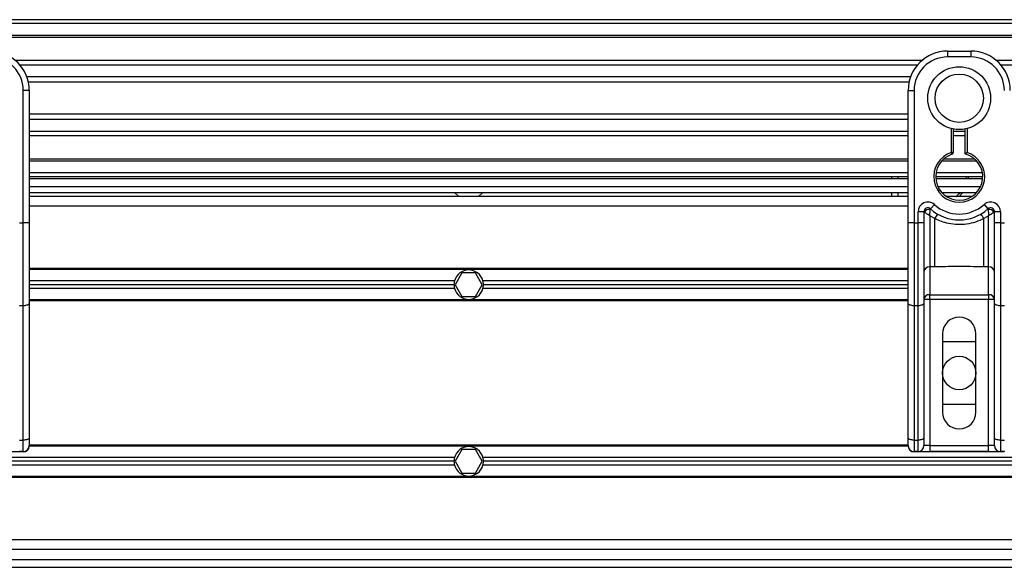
# Model space of a CAD drawing. Header units: millimetres. Extents: x 0 to 420, y 0 to 297.
# Tile 13 of 20: x 123 to 160, y 208 to 229. Entities that reach past the tile are written whole.
import ezdxf

# ---------------------------------------------------------------- set-up
doc = ezdxf.new("R2010")
doc.units = ezdxf.units.MM

msp = doc.modelspace()

# ---------------------------------------------------------------- linework, layer by layer
at = {"color": 7, "linetype": 'Continuous', "lineweight": 25}
for p, q in [((214.2837, 228.5292), (65.7163, 228.5292)), ((214.2837, 228.3807), (65.7163, 228.3807)), ((214.2837, 227.935), (65.7163, 227.935)), ((214.2837, 227.8592), (65.7163, 227.8592)), ((158.1252, 227.3407), (159.0166, 227.3407)), ((158.1252, 227.3407), (158.1252, 227.1179)), ((159.0166, 227.1179), (158.1252, 227.1179)), ((159.0166, 227.3407), (159.0166, 227.1179)), ((157.1596, 226.9841), (122.8404, 226.9841)), ((156.9886, 226.8117), (123.0114, 226.8117)), ((214.2837, 226.9841), (159.9822, 226.9841)), ((214.2837, 226.8117), (160.1533, 226.8117)), ((156.7308, 226.3677), (123.2692, 226.3677)), ((156.6727, 226.167), (123.3273, 226.167)), ((123.1376, 220.8429), (123.1376, 225.855)), ((123.3605, 225.855), (123.1376, 225.855)), ((123.3605, 225.855), (123.3605, 224.544)), ((156.6395, 225.855), (156.8624, 225.855)), ((156.6395, 224.544), (156.6395, 225.855)), ((156.8624, 225.855), (156.8624, 220.8429)), ((156.6395, 224.9488), (123.3605, 224.9488)), ((156.6395, 224.7481), (123.3605, 224.7481)), ((123.3605, 224.544), (123.3605, 223.6005)), ((156.6395, 223.6005), (156.6395, 224.544)), ((156.6395, 224.3041), (123.3605, 224.3041)), ((156.6395, 224.1317), (123.3605, 224.1317)), ((158.2738, 223.5054), (158.2738, 224.4062)), ((158.3481, 224.3896), (158.3481, 223.5054)), ((158.7938, 224.3041), (158.3481, 224.3041)), ((158.7938, 224.1317), (158.3481, 224.1317)), ((158.7938, 223.4496), (158.7938, 224.3896)), ((158.8681, 224.4062), (158.8681, 223.5054)), ((123.3605, 223.6005), (123.3605, 220.8429)), ((156.6395, 220.8429), (156.6395, 223.6005)), ((158.2966, 223.4347), (158.2738, 223.5054)), ((158.3481, 223.5054), (158.2738, 223.5054)), ((156.6395, 223.2566), (123.3605, 223.2566)), ((156.6395, 223.1808), (123.3605, 223.1808)), ((159.2353, 223.1808), (157.9065, 223.1808)), ((159.1588, 223.2566), (157.983, 223.2566)), ((156.6395, 222.7351), (123.3605, 222.7351)), ((156.6395, 222.5866), (123.3605, 222.5866)), ((156.0187, 222.5123), (156.0187, 222.5866)), ((156.2415, 222.5866), (156.2415, 222.5123)), ((159.4623, 222.5866), (157.6795, 222.5866)), ((159.4499, 222.7351), (157.692, 222.7351)), ((158.8384, 222.5123), (158.8415, 222.5866)), ((158.9157, 222.5866), (158.9129, 222.5123)), ((156.6395, 222.5123), (123.3605, 222.5123)), ((123.3605, 222.2151), (156.6395, 222.2151)), ((159.4592, 222.5123), (157.6826, 222.5123)), ((157.7606, 222.2151), (159.3813, 222.2151)), ((123.3605, 221.9923), (156.6395, 221.9923)), ((156.6395, 221.8437), (123.3605, 221.8437)), ((139.4635, 221.9923), (139.6286, 221.8437)), ((140.3714, 221.8437), (140.5365, 221.9923)), ((156.0187, 221.8437), (156.0187, 221.9923)), ((156.2415, 221.9923), (156.2415, 221.8437)), ((157.9065, 221.9923), (159.2353, 221.9923)), ((159.0637, 221.8437), (158.0782, 221.8437)), ((156.6395, 221.4723), (123.3605, 221.4723)), ((157.4814, 221.3685), (157.63, 221.5346)), ((159.5118, 221.5346), (159.6604, 221.3685)), ((157.011, 220.8429), (157.011, 221.2577)), ((157.2338, 221.2577), (157.011, 221.2577)), ((157.2338, 221.2577), (157.2338, 220.8429)), ((157.2552, 221.2422), (157.2338, 221.2422)), ((157.6417, 221), (157.4567, 221.1123)), ((157.4567, 221.1123), (157.4567, 219.1733)), ((159.6852, 221.1123), (159.5001, 221)), ((159.6852, 219.1733), (159.6852, 221.1123)), ((159.908, 221.2422), (159.8867, 221.2422)), ((159.908, 220.8429), (159.908, 221.2577)), ((160.1309, 221.2577), (159.908, 221.2577)), ((160.1309, 221.2577), (160.1309, 220.8429)), ((122.989, 220.8429), (123.1376, 220.8429)), ((123.1376, 217.7036), (123.1376, 220.8429)), ((123.3605, 220.8429), (123.1376, 220.8429)), ((123.3605, 220.8429), (123.3605, 217.7978)), ((156.8624, 220.8429), (156.6395, 220.8429)), ((156.6395, 217.7978), (156.6395, 220.8429)), ((156.8624, 220.8429), (157.011, 220.8429)), ((156.8624, 220.8429), (156.8624, 217.7036)), ((157.011, 217.7036), (157.011, 220.8429)), ((157.2338, 220.8429), (157.011, 220.8429)), ((157.2338, 220.8429), (157.2338, 217.7978)), ((157.6417, 219.1733), (157.6417, 221)), ((159.5001, 219.1733), (159.5001, 221)), ((159.908, 217.7978), (159.908, 220.8429)), ((160.1309, 220.8429), (159.908, 220.8429)), ((160.1309, 220.8429), (160.2794, 220.8429)), ((160.1309, 220.8429), (160.1309, 217.7036)), ((156.6395, 219.1175), (123.3605, 219.1175)), ((156.6395, 219.0804), (123.3605, 219.0804)), ((139.7427, 218.9466), (139.4853, 218.5009)), ((140.2573, 218.9466), (139.7427, 218.9466)), ((140.5147, 218.5009), (140.2573, 218.9466)), ((157.6417, 219.1733), (157.4567, 219.1733)), ((157.4567, 219.1733), (157.4567, 218.1215)), ((159.6852, 219.1733), (159.5001, 219.1733)), ((159.6852, 218.1215), (159.6852, 219.1733)), ((139.463, 218.6495), (123.3605, 218.6495)), ((139.4429, 218.5009), (123.3605, 218.5009)), ((139.4853, 218.5009), (139.7427, 218.0552)), ((140.2573, 218.0552), (140.5147, 218.5009)), ((156.6395, 218.6495), (140.537, 218.6495)), ((156.6395, 218.5009), (140.5571, 218.5009)), ((139.463, 218.3524), (123.3605, 218.3524)), ((156.6395, 218.3524), (140.537, 218.3524)), ((157.4567, 218.1215), (159.6852, 218.1215)), ((157.4567, 217.9389), (157.4567, 218.1215)), ((159.6852, 218.1215), (159.6852, 217.9389)), ((123.1376, 217.7036), (122.989, 217.7036)), ((123.1376, 212.6157), (123.1376, 217.7036)), ((156.6395, 217.9215), (123.3605, 217.9215)), ((156.6395, 217.8844), (123.3605, 217.8844)), ((123.3605, 217.7978), (123.3605, 212.7099)), ((139.7427, 218.0552), (140.2573, 218.0552)), ((156.6395, 212.7099), (156.6395, 217.7978)), ((157.011, 217.7036), (156.8624, 217.7036)), ((156.8624, 217.7036), (156.8624, 212.6157)), ((157.011, 212.6157), (157.011, 217.7036)), ((157.4567, 217.9389), (157.2338, 217.9389)), ((157.2338, 217.7978), (157.2338, 212.7099)), ((157.4567, 217.9389), (157.4567, 212.4097)), ((159.6852, 217.9389), (157.4567, 217.9389)), ((159.6852, 212.4097), (159.6852, 217.9389)), ((159.908, 217.9389), (159.6852, 217.9389)), ((159.908, 212.7099), (159.908, 217.7978)), ((160.2794, 217.7036), (160.1309, 217.7036)), ((160.1309, 217.7036), (160.1309, 212.6157)), ((157.9395, 216.6439), (157.9395, 213.6725)), ((159.2023, 213.6725), (159.2023, 216.6439)), ((157.9395, 216.3467), (159.2023, 216.3467)), ((159.2023, 213.9696), (157.9395, 213.9696)), ((122.989, 212.6157), (123.1376, 212.6157)), ((123.1376, 212.1868), (123.1376, 212.6157)), ((123.3605, 212.7099), (123.3605, 212.4097)), ((156.6395, 212.4097), (156.6395, 212.7099)), ((156.8624, 212.6157), (157.011, 212.6157)), ((156.8624, 212.6157), (156.8624, 212.1868)), ((157.011, 212.1868), (157.011, 212.6157)), ((157.2338, 212.7099), (157.2338, 212.4097)), ((159.908, 212.4097), (159.908, 212.7099)), ((160.1309, 212.6157), (160.2794, 212.6157)), ((160.1309, 212.6157), (160.1309, 212.1868)), ((123.1363, 212.1681), (119.7219, 212.1681)), ((123.1376, 212.1868), (122.989, 212.1868)), ((123.1363, 212.1868), (123.1363, 212.1681)), ((156.64, 212.3948), (123.36, 212.3948)), ((156.6395, 212.432), (123.3605, 212.432)), ((139.7427, 212.2611), (139.4853, 211.8154)), ((140.2573, 212.2611), (139.7427, 212.2611)), ((140.5147, 211.8154), (140.2573, 212.2611)), ((157.011, 212.1868), (156.8624, 212.1868)), ((156.8637, 212.1868), (156.8637, 212.1681)), ((160.2781, 212.1681), (156.8637, 212.1681)), ((157.011, 212.1868), (157.4567, 212.1868)), ((157.4567, 212.4097), (157.2338, 212.4097)), ((157.4567, 212.4097), (157.4567, 212.1868)), ((157.4567, 212.4097), (159.6852, 212.4097)), ((159.6852, 212.1868), (157.4567, 212.1868)), ((159.908, 212.4097), (159.6852, 212.4097)), ((159.6852, 212.1868), (159.6852, 212.4097)), ((159.6852, 212.1868), (160.1309, 212.1868)), ((160.2794, 212.1868), (160.1309, 212.1868)), ((160.2781, 212.1868), (160.2781, 212.1681)), ((139.463, 211.964), (109.5437, 211.964)), ((139.4429, 211.8154), (109.5437, 211.8154)), ((139.4853, 211.8154), (139.7427, 211.3697)), ((140.2573, 211.3697), (140.5147, 211.8154)), ((176.399, 211.964), (140.537, 211.964)), ((176.399, 211.8154), (140.5571, 211.8154)), ((139.463, 211.6668), (109.5437, 211.6668)), ((139.7427, 211.3697), (140.2573, 211.3697)), ((176.399, 211.6668), (140.537, 211.6668)), ((176.399, 211.236), (109.5437, 211.236)), ((176.399, 211.1989), (109.5437, 211.1989)), ((176.399, 208.8441), (103.601, 208.8441)), ((176.399, 208.4727), (103.601, 208.4727)), ((65.7163, 208.1012), (204.2805, 208.1012)), ((65.7163, 207.8041), (210.0849, 207.8041))]:
    msp.add_line(p, q, dxfattribs=at)
at = {"color": 7, "linetype": 'Continuous', "lineweight": 25, "flags": 128}
for points in [[(158.7112, 221.9923), (158.5775, 221.8525), (158.5671, 221.8437)], [(123.3605, 217.7978), (123.3562, 217.7794), (123.3435, 217.7617), (123.3229, 217.7454), (123.2952, 217.7312), (123.2614, 217.7195), (123.2229, 217.7108), (123.1811, 217.7054), (123.1376, 217.7036)], [(156.8624, 217.7036), (156.8189, 217.7054), (156.7771, 217.7108), (156.7386, 217.7195), (156.7048, 217.7312), (156.6771, 217.7454), (156.6565, 217.7617), (156.6438, 217.7794), (156.6395, 217.7978)], [(157.2338, 217.7978), (157.2295, 217.7794), (157.2169, 217.7617), (157.1963, 217.7454), (157.1685, 217.7312), (157.1348, 217.7195), (157.0962, 217.7108), (157.0544, 217.7054), (157.011, 217.7036)], [(160.1309, 217.7036), (160.0874, 217.7054), (160.0456, 217.7108), (160.0071, 217.7195), (159.9733, 217.7312), (159.9456, 217.7454), (159.925, 217.7617), (159.9123, 217.7794), (159.908, 217.7978)], [(123.3605, 212.7099), (123.3562, 212.6915), (123.3435, 212.6739), (123.3229, 212.6576), (123.2952, 212.6433), (123.2614, 212.6316), (123.2229, 212.6229), (123.1811, 212.6175), (123.1376, 212.6157)], [(156.8624, 212.6157), (156.8189, 212.6175), (156.7771, 212.6229), (156.7386, 212.6316), (156.7048, 212.6433), (156.6771, 212.6576), (156.6565, 212.6739), (156.6438, 212.6915), (156.6395, 212.7099)], [(157.2338, 212.7099), (157.2295, 212.6915), (157.2169, 212.6739), (157.1963, 212.6576), (157.1685, 212.6433), (157.1348, 212.6316), (157.0962, 212.6229), (157.0544, 212.6175), (157.011, 212.6157)], [(160.1309, 212.6157), (160.0874, 212.6175), (160.0456, 212.6229), (160.0071, 212.6316), (159.9733, 212.6433), (159.9456, 212.6576), (159.925, 212.6739), (159.9123, 212.6915), (159.908, 212.7099)]]:
    msp.add_lwpolyline(points, dxfattribs=at)
at = {"color": 7, "linetype": 'Continuous', "lineweight": 25}
for centre, radius in [((158.5709, 225.5579), 1.1894), ((158.5709, 225.5579), 0.9149), ((158.5709, 215.1582), 0.6314)]:
    msp.add_circle(centre, radius, dxfattribs=at)
for centre, radius, start, end in [((121.8748, 225.855), 1.4857, 0, 90), ((121.8748, 225.855), 1.2628, 0, 90), ((158.1252, 225.855), 1.4857, 90, 180), ((158.1252, 225.855), 1.2628, 90, 180), ((159.0166, 225.855), 1.4857, 0, 90), ((159.0166, 225.855), 1.2628, 0, 90), ((158.5709, 222.5866), 0.9657, 107.92021, 72.07979), ((158.5709, 222.5866), 0.8914, 107.92021, 75.52249), ((158.2738, 223.5054), 0.0743, 287.92021, 0), ((157.9501, 222.5866), 0.8914, 303.55731, 318.18969), ((157.3824, 221.2577), 0.3714, 48.18969, 180), ((158.5709, 222.5866), 1.4114, 228.18969, 311.81031), ((159.7595, 221.2577), 0.3714, 0, 131.81031), ((157.3824, 221.2577), 0.1486, 48.18969, 180), ((157.3824, 221.2577), 0.1486, 48.19069, 179.99948), ((157.4286, 221.1573), 0.1931, 75.20753, 153.90631), ((158.5709, 222.5866), 1.6342, 228.18969, 311.81031), ((158.564, 220.5227), 1.0385, 141.32705, 152.63541), ((158.5779, 220.5227), 1.0385, 27.36459, 38.67295), ((159.7595, 221.2577), 0.1486, 0, 131.81031), ((159.7595, 221.2577), 0.1486, 0.00052, 131.80931), ((159.7133, 221.1573), 0.1931, 26.09369, 104.79247), ((140, 218.5009), 0.5571, 15.46601, 164.53399), ((157.4383, 218.9684), 0.2057, 84.88893, 173.75645), ((159.7035, 218.9684), 0.2057, 6.24355, 95.11107), ((140, 218.5009), 0.5571, 164.53399, 180), ((140, 218.5009), 0.5571, 180, 195.46601), ((140, 218.5009), 0.5571, 0, 15.46601), ((140, 218.5009), 0.5571, 344.53399, 0), ((140, 218.5009), 0.5571, 195.46601, 344.53399), ((157.4383, 217.9165), 0.2057, 84.88893, 173.75645), ((159.7035, 217.9165), 0.2057, 6.24355, 95.11107), ((158.5709, 216.6439), 0.6314, 0, 180), ((158.5709, 213.6725), 0.6314, 180, 0), ((123.1376, 212.4097), 0.2229, 270, 0), ((140, 211.8154), 0.5571, 15.46601, 164.53399), ((156.8624, 212.4097), 0.2229, 180, 270), ((157.011, 212.4097), 0.2229, 270, 0), ((160.1309, 212.4097), 0.2229, 180, 270), ((140, 211.8154), 0.5571, 164.53399, 180), ((140, 211.8154), 0.5571, 180, 195.46601), ((140, 211.8154), 0.5571, 0, 15.46601), ((140, 211.8154), 0.5571, 344.53399, 0), ((140, 211.8154), 0.5571, 195.46601, 344.53399)]:
    msp.add_arc(centre, radius, start, end, dxfattribs=at)
for centre, major_axis in [((123.1363, 212.3909), (0.1576, 0.1576)), ((156.8637, 212.3909), (0.1576, -0.1576))]:
    msp.add_ellipse(centre, major_axis=major_axis, ratio=0.9999746, start_param=3.9270289, end_param=5.4977491, dxfattribs=at)
for points, knots in [([(158.7938, 223.4496), (158.7944, 223.4501), (158.7956, 223.4511), (158.8047, 223.4581), (158.8186, 223.4687), (158.8385, 223.4837), (158.856, 223.4966), (158.8664, 223.5042), (158.8679, 223.5053), (158.8681, 223.5054)], [0, 0, 0, 0, 0.1619499, 0.3233619, 0.4972773, 0.7062892, 0.9573608, 0.9948044, 1, 1, 1, 1]), ([(157.2552, 221.2422), (157.2506, 221.2455), (157.2408, 221.2526), (157.2347, 221.2571), (157.234, 221.2576), (157.2338, 221.2577)], [0, 0, 0, 0, 0.3727547, 0.8035537, 1, 1, 1, 1]), ([(157.4567, 221.1123), (157.4563, 221.1125), (157.4558, 221.1129), (157.4549, 221.1134), (157.454, 221.114), (157.4525, 221.1149), (157.4503, 221.1162), (157.447, 221.1183), (157.4418, 221.1215), (157.4339, 221.1264), (157.4215, 221.1341), (157.4015, 221.1464), (157.3647, 221.1695), (157.3288, 221.1925), (157.2866, 221.2203), (157.2686, 221.2328), (157.2552, 221.2422)], [0, 0, 0, 0, 0.0041906, 0.0068565, 0.010501, 0.0160828, 0.0246331, 0.0377369, 0.0578443, 0.0887963, 0.1368222, 0.212883, 0.3405739, 0.6117157, 0.7098737, 1, 1, 1, 1]), ([(157.4567, 221.1123), (157.4567, 221.1127), (157.4567, 221.1136), (157.4568, 221.1148), (157.4569, 221.1164), (157.457, 221.1187), (157.4572, 221.1222), (157.4575, 221.1277), (157.4581, 221.1362), (157.4589, 221.1499), (157.4604, 221.1723), (157.4638, 221.2156), (157.4678, 221.2582), (157.4732, 221.3078), (157.4759, 221.3285), (157.4779, 221.3439)], [0, 0, 0, 0, 0.004266, 0.0088901, 0.0138063, 0.0214465, 0.0333306, 0.0518502, 0.0808258, 0.1265764, 0.2004509, 0.327518, 0.6126852, 0.71116, 1, 1, 1, 1]), ([(157.4814, 221.3685), (157.4814, 221.3683), (157.4812, 221.3677), (157.4801, 221.3607), (157.4786, 221.3492), (157.4779, 221.3439)], [0, 0, 0, 0, 0.1978945, 0.6297578, 1, 1, 1, 1]), ([(159.6604, 221.3685), (159.6605, 221.3679), (159.6608, 221.3667), (159.6621, 221.3577), (159.6634, 221.348), (159.664, 221.3439)], [0, 0, 0, 0, 0.3358482, 0.722383, 1, 1, 1, 1]), ([(159.664, 221.3439), (159.666, 221.3285), (159.6686, 221.3078), (159.674, 221.2582), (159.6781, 221.2156), (159.6814, 221.1723), (159.6829, 221.1499), (159.6838, 221.1362), (159.6843, 221.1277), (159.6846, 221.1222), (159.6848, 221.1187), (159.685, 221.1164), (159.685, 221.1148), (159.6851, 221.1136), (159.6852, 221.1127), (159.6852, 221.1123)], [0, 0, 0, 0, 0.28884002, 0.38731484, 0.67248202, 0.79954912, 0.87342364, 0.91917425, 0.94814978, 0.9666694, 0.97855354, 0.98619373, 0.99110991, 0.99573404, 1, 1, 1, 1]), ([(159.8867, 221.2422), (159.8732, 221.2328), (159.8552, 221.2203), (159.8131, 221.1925), (159.7771, 221.1695), (159.7403, 221.1464), (159.7204, 221.1341), (159.708, 221.1264), (159.7, 221.1215), (159.6949, 221.1183), (159.6915, 221.1162), (159.6893, 221.1149), (159.6879, 221.114), (159.6869, 221.1134), (159.6861, 221.1129), (159.6855, 221.1125), (159.6852, 221.1123)], [0, 0, 0, 0, 0.2901263, 0.3882843, 0.6594261, 0.787117, 0.8631778, 0.9112037, 0.9421557, 0.9622631, 0.9753669, 0.9839172, 0.989499, 0.9931435, 0.9958094, 1, 1, 1, 1]), ([(159.908, 221.2577), (159.9075, 221.2573), (159.9063, 221.2565), (159.8985, 221.2508), (159.8902, 221.2447), (159.8867, 221.2422)], [0, 0, 0, 0, 0.3336844, 0.7201517, 1, 1, 1, 1]), ([(159.5001, 221), (159.3974, 220.9532), (159.1892, 220.8581), (158.8535, 220.7827), (158.5082, 220.7636), (158.0925, 220.8089), (157.8133, 220.9273), (157.6417, 221)], [0, 0, 0, 0, 0.17534777, 0.35557936, 0.53101844, 0.71188108, 1, 1, 1, 1]), ([(159.5001, 219.1733), (159.153, 219.18), (158.5335, 219.192), (157.9141, 219.179), (157.6417, 219.1733)], [0, 0, 0, 0, 0.5602827, 1, 1, 1, 1])]:
    msp.add_open_spline(points, degree=3, knots=knots, dxfattribs=at)

doc.saveas('drawing.dxf')
